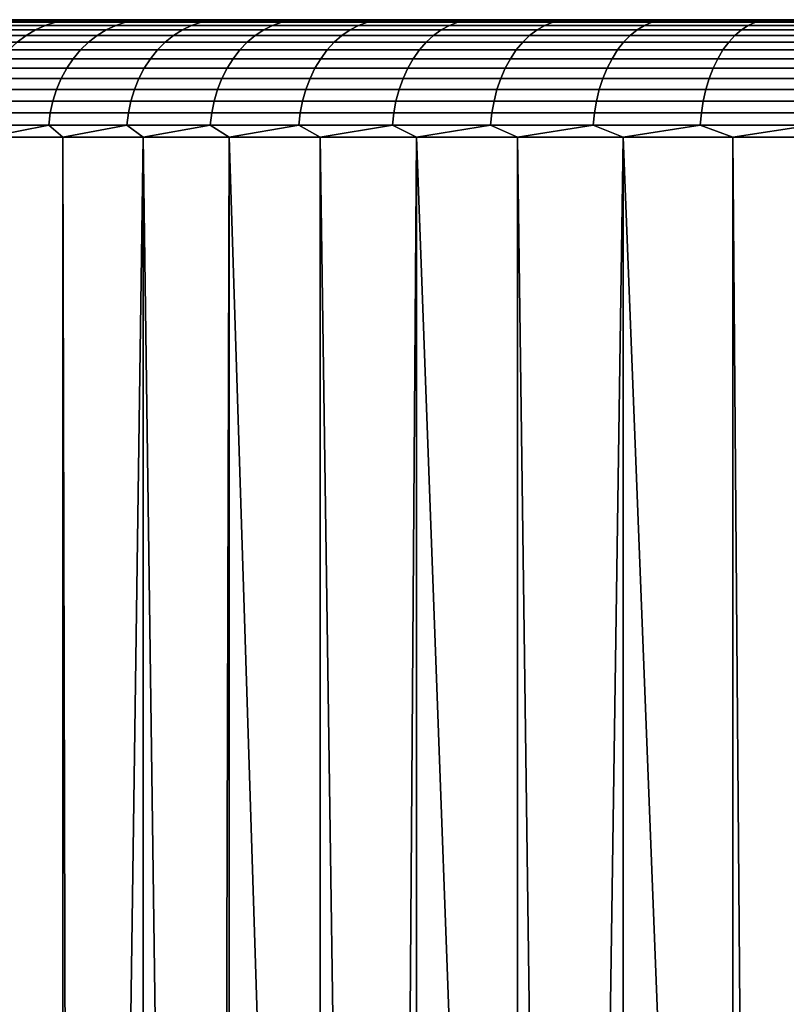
# Model space of a CAD drawing. Header units: metres. Extents: x -244 to 24, y -123 to 0.
# Tile 131 of 146: x -20 to -13, y -8 to 0. Entities that reach past the tile are written whole.
import ezdxf

# ---------------------------------------------------------------- set-up
doc = ezdxf.new("R2010")
doc.units = ezdxf.units.M
doc.layers.add('solid_10_231_103_000', color=7, linetype='CONTINUOUS')

msp = doc.modelspace()

# ---------------------------------------------------------------- linework, layer by layer
at = {"layer": 'solid_10_231_103_000'}
for points in [[(22.472092, 0, -1.120664), (-22.472095, 0, -1.120581), (-22.5, 0)], [(-22.472092, 0, 1.120664), (22.5, 0), (22.472092, 0, -1.120664), (-22.5, 0)], [(22.388384, 0, -2.23806), (-22.388397, 0, -2.237929), (-22.472095, 0, -1.120581), (22.472092, 0, -1.120664)], [(-22.472092, 0, 1.120664), (22.472095, 0, 1.120581), (22.5, 0)], [(-22.388384, 0, 2.23806), (22.388397, 0, 2.237929), (22.472095, 0, 1.120581), (-22.472092, 0, 1.120664)], [(22.248899, 0, -3.35201), (-22.248922, 0, -3.351865), (-22.388397, 0, -2.237929), (22.388384, 0, -2.23806)], [(-22.248899, 0, 3.35201), (22.248922, 0, 3.351865), (22.388397, 0, 2.237929), (-22.388384, 0, 2.23806)], [(22.054171, 0, -4.456761), (-22.054203, 0, -4.456601), (-22.248922, 0, -3.351865), (22.248899, 0, -3.35201)], [(-22.054171, 0, 4.456761), (22.054203, 0, 4.456601), (22.248922, 0, 3.351865), (-22.248899, 0, 3.35201)], [(21.804642, 0, -5.550444), (-21.804688, 0, -5.550268), (-22.054203, 0, -4.456601), (22.054171, 0, -4.456761)], [(-21.804642, 0, 5.550444), (21.804688, 0, 5.550268), (22.054203, 0, 4.456601), (-22.054171, 0, 4.456761)], [(21.500732, 0, -6.630823), (-21.500792, 0, -6.630632), (-21.804688, 0, -5.550268), (21.804642, 0, -5.550444)], [(-21.500732, 0, 6.630823), (21.500792, 0, 6.630632), (21.804688, 0, 5.550268), (-21.804642, 0, 5.550444)], [(21.14356, 0, -7.694097), (-21.143629, 0, -7.693903), (-21.500792, 0, -6.630632), (21.500732, 0, -6.630823)], [(-21.14356, 0, 7.694097), (21.143629, 0, 7.693903), (21.500792, 0, 6.630632), (-21.500732, 0, 6.630823)], [(20.733658, 0, -8.73873), (-20.733736, 0, -8.738544), (-21.143629, 0, -7.693903), (21.14356, 0, -7.694097)], [(-20.733658, 0, 8.73873), (20.733736, 0, 8.738544), (21.143629, 0, 7.693903), (-21.14356, 0, 7.694097)], [(20.272249, 0, -9.761401), (-20.272335, 0, -9.761222), (-20.733736, 0, -8.738544), (20.733658, 0, -8.73873)], [(-20.272249, 0, 9.761401), (20.272335, 0, 9.761222), (20.733736, 0, 8.738544), (-20.733658, 0, 8.73873)], [(19.760582, 0, -10.759602), (-19.760675, 0, -10.759429), (-20.272335, 0, -9.761222), (20.272249, 0, -9.761401)], [(-19.935415, -0.005478, -10.655701), (-20.272335, 0, -9.761222), (-19.760675, 0, -10.759429)], [(-19.760582, 0, 10.759602), (19.760675, 0, 10.759429), (20.272335, 0, 9.761222), (-20.272249, 0, 9.761401)], [(-19.935415, -0.005478, 10.655701), (-19.760582, 0, 10.759602), (-20.272249, 0, 9.761401)], [(-19.388552, -0.005478, -11.62105), (-19.935415, -0.005478, -10.655701), (-19.760675, 0, -10.759429)], [(-19.935415, -0.005478, 10.655701), (-19.388552, -0.005478, 11.62105), (-19.760582, 0, 10.759602)], [(19.199461, 0, -11.731596), (-19.199562, 0, -11.731429), (-19.760675, 0, -10.759429), (19.760582, 0, -10.759602)], [(-19.388552, -0.005478, -11.62105), (-19.760675, 0, -10.759429), (-19.199562, 0, -11.731429)], [(-19.199461, 0, 11.731596), (19.199562, 0, 11.731429), (19.760675, 0, 10.759429), (-19.760582, 0, 10.759602)], [(-19.388552, -0.005478, 11.62105), (-19.199461, 0, 11.731596), (-19.760582, 0, 10.759602)], [(-18.794979, -0.005478, -12.558403), (-19.388552, -0.005478, -11.62105), (-19.199562, 0, -11.731429)], [(-19.388552, -0.005478, 11.62105), (-18.794979, -0.005478, 12.558403), (-19.199461, 0, 11.731596)], [(18.590912, 0, -12.673873), (-18.591021, 0, -12.673712), (-19.199562, 0, -11.731429), (19.199461, 0, -11.731596)], [(-18.794979, -0.005478, -12.558403), (-19.199562, 0, -11.731429), (-18.591021, 0, -12.673712)], [(-18.590912, 0, 12.673873), (18.591021, 0, 12.673712), (19.199562, 0, 11.731429), (-19.199461, 0, 11.731596)], [(-18.794979, -0.005478, 12.558403), (-18.590912, 0, 12.673873), (-19.199461, 0, 11.731596)], [(-18.156128, -0.005478, -13.465502), (-18.794979, -0.005478, -12.558403), (-18.591021, 0, -12.673712)], [(-18.794979, -0.005478, 12.558403), (-18.156128, -0.005478, 13.465502), (-18.590912, 0, 12.673873)], [(17.936037, 0, -13.584866), (-17.936155, 0, -13.584708), (-18.591021, 0, -12.673712), (18.590912, 0, -12.673873)], [(-18.156128, -0.005478, -13.465502), (-18.591021, 0, -12.673712), (-17.936155, 0, -13.584708)], [(-17.936037, 0, 13.584866), (17.936155, 0, 13.584708), (18.591021, 0, 12.673712), (-18.590912, 0, 12.673873)], [(-18.156128, -0.005478, 13.465502), (-17.936037, 0, 13.584866), (-18.590912, 0, 12.673873)], [(-17.473537, -0.005478, -14.340161), (-18.156128, -0.005478, -13.465502), (-17.936155, 0, -13.584708)], [(-18.156128, -0.005478, 13.465502), (-17.473537, -0.005478, 14.340161), (-17.936037, 0, 13.584866)], [(17.236383, 0, -14.462238), (-17.236509, 0, -14.462088), (-17.936155, 0, -13.584708), (17.936037, 0, -13.584866)], [(-17.473537, -0.005478, -14.340161), (-17.936155, 0, -13.584708), (-17.236509, 0, -14.462088)], [(-17.236383, 0, 14.462238), (17.236509, 0, 14.462088), (17.936155, 0, 13.584708), (-17.936037, 0, 13.584866)], [(-17.473537, -0.005478, 14.340161), (-17.236383, 0, 14.462238), (-17.936037, 0, 13.584866)], [(-16.74885, -0.005478, -15.180273), (-17.473537, -0.005478, -14.340161), (-17.236509, 0, -14.462088)], [(-17.473537, -0.005478, 14.340161), (-16.74885, -0.005478, 15.180273), (-17.236383, 0, 14.462238)], [(17.236383, 0, -14.462238), (-16.494371, 0, -15.303106), (-17.236509, 0, -14.462088)], [(-16.74885, -0.005478, -15.180273), (-17.236509, 0, -14.462088), (-16.494371, 0, -15.303106)], [(-17.236383, 0, 14.462238), (16.494371, 0, 15.303106), (17.236509, 0, 14.462088)], [(-17.236383, 0, 14.462238), (-16.494238, 0, 15.30325), (16.494371, 0, 15.303106)], [(-16.74885, -0.005478, 15.180273), (-16.494238, 0, 15.30325), (-17.236383, 0, 14.462238)], [(-15.983815, -0.005478, -15.983815), (-16.74885, -0.005478, -15.180273), (-16.494371, 0, -15.303106)], [(-16.74885, -0.005478, 15.180273), (-15.983815, -0.005478, 15.983815), (-16.494238, 0, 15.30325)], [(16.494238, 0, -15.30325), (-15.710802, 0, -16.106539), (-16.494371, 0, -15.303106)], [(-15.983815, -0.005478, -15.983815), (-16.494371, 0, -15.303106), (-15.710802, 0, -16.106539)], [(17.236383, 0, -14.462238), (16.494238, 0, -15.30325), (-16.494371, 0, -15.303106)], [(-16.494238, 0, 15.30325), (15.710802, 0, 16.106539), (16.494371, 0, 15.303106)], [(-16.494238, 0, 15.30325), (-15.710662, 0, 16.106676), (15.710802, 0, 16.106539)], [(-15.983815, -0.005478, 15.983815), (-15.710662, 0, 16.106676), (-16.494238, 0, 15.30325)], [(-15.180273, -0.005478, -16.74885), (-15.983815, -0.005478, -15.983815), (-15.710802, 0, -16.106539)], [(-15.983815, -0.005478, 15.983815), (-15.180273, -0.005478, 16.74885), (-15.710662, 0, 16.106676)], [(15.710662, 0, -16.106676), (-14.88844, 0, -16.869598), (-15.710802, 0, -16.106539)], [(-15.180273, -0.005478, -16.74885), (-15.710802, 0, -16.106539), (-14.88844, 0, -16.869598)], [(16.494238, 0, -15.30325), (15.710662, 0, -16.106676), (-15.710802, 0, -16.106539)], [(-15.710662, 0, 16.106676), (14.88844, 0, 16.869598), (15.710802, 0, 16.106539)], [(-15.710662, 0, 16.106676), (-14.888293, 0, 16.869728), (14.88844, 0, 16.869598)], [(-15.180273, -0.005478, 16.74885), (-14.888293, 0, 16.869728), (-15.710662, 0, 16.106676)], [(-14.340161, -0.005478, -17.473537), (-15.180273, -0.005478, -16.74885), (-14.88844, 0, -16.869598)], [(-15.180273, -0.005478, 16.74885), (-14.340161, -0.005478, 17.473537), (-14.888293, 0, 16.869728)], [(14.888293, 0, -16.869728), (-14.029154, 0, -17.590696), (-14.88844, 0, -16.869598)], [(-14.340161, -0.005478, -17.473537), (-14.88844, 0, -16.869598), (-14.029154, 0, -17.590696)], [(15.710662, 0, -16.106676), (14.888293, 0, -16.869728), (-14.88844, 0, -16.869598)], [(-14.888293, 0, 16.869728), (14.029154, 0, 17.590696), (14.88844, 0, 16.869598)], [(-14.888293, 0, 16.869728), (-14.029001, 0, 17.590818), (14.029154, 0, 17.590696)], [(-14.340161, -0.005478, 17.473537), (-14.029001, 0, 17.590818), (-14.888293, 0, 16.869728)], [(-13.465502, -0.005478, -18.156128), (-14.340161, -0.005478, -17.473537), (-14.029154, 0, -17.590696)], [(-14.340161, -0.005478, 17.473537), (-13.465502, -0.005478, 18.156128), (-14.029001, 0, 17.590818)], [(14.029001, 0, -17.590818), (-13.134534, 0, -18.268373), (-14.029154, 0, -17.590696)], [(-13.465502, -0.005478, -18.156128), (-14.029154, 0, -17.590696), (-13.134534, 0, -18.268373)], [(14.888293, 0, -16.869728), (14.029001, 0, -17.590818), (-14.029154, 0, -17.590696)], [(-14.029001, 0, 17.590818), (13.134534, 0, 18.268373), (14.029154, 0, 17.590696)], [(-14.029001, 0, 17.590818), (-13.134375, 0, 18.268488), (13.134534, 0, 18.268373)], [(-13.465502, -0.005478, 18.156128), (-13.134375, 0, 18.268488), (-14.029001, 0, 17.590818)], [(-12.558403, -0.005478, -18.794979), (-13.465502, -0.005478, -18.156128), (-13.134534, 0, -18.268373)], [(-13.465502, -0.005478, 18.156128), (-12.558403, -0.005478, 18.794979), (-13.134375, 0, 18.268488)], [(-19.64801, -0.086582, -11.776564), (-20.20219, -0.086582, -10.798296), (-20.115932, -0.049008, -10.75219), (-19.564117, -0.049008, -11.72628)], [(-20.20219, -0.086582, 10.798296), (-19.64801, -0.086582, 11.776564), (-19.564117, -0.049008, 11.72628), (-20.115932, -0.049008, 10.75219)], [(-19.564117, -0.049008, -11.72628), (-20.115932, -0.049008, -10.75219), (-20.02668, -0.021874, -10.704484), (-19.477314, -0.021874, -11.674253)], [(-20.115932, -0.049008, 10.75219), (-19.564117, -0.049008, 11.72628), (-19.477314, -0.021874, 11.674253), (-20.02668, -0.021874, 10.704484)], [(-19.477314, -0.021874, -11.674253), (-20.02668, -0.021874, -10.704484), (-19.935415, -0.005478, -10.655701), (-19.388552, -0.005478, -11.62105)], [(-20.02668, -0.021874, 10.704484), (-19.477314, -0.021874, 11.674253), (-19.388552, -0.005478, 11.62105), (-19.935415, -0.005478, 10.655701)], [(-19.046494, -0.086582, -12.72646), (-19.64801, -0.086582, -11.776564), (-19.564117, -0.049008, -11.72628), (-18.96517, -0.049008, -12.672122)], [(-19.64801, -0.086582, 11.776564), (-19.046494, -0.086582, 12.72646), (-18.96517, -0.049008, 12.672122), (-19.564117, -0.049008, 11.72628)], [(-18.96517, -0.049008, -12.672122), (-19.564117, -0.049008, -11.72628), (-19.477314, -0.021874, -11.674253), (-18.881023, -0.021874, -12.615896)], [(-19.564117, -0.049008, 11.72628), (-18.96517, -0.049008, 12.672122), (-18.881023, -0.021874, 12.615896), (-19.477314, -0.021874, 11.674253)], [(-18.881023, -0.021874, -12.615896), (-19.477314, -0.021874, -11.674253), (-19.388552, -0.005478, -11.62105), (-18.794979, -0.005478, -12.558403)], [(-19.477314, -0.021874, 11.674253), (-18.881023, -0.021874, 12.615896), (-18.794979, -0.005478, 12.558403), (-19.388552, -0.005478, 11.62105)], [(-18.399094, -0.086582, -13.645698), (-19.046494, -0.086582, -12.72646), (-18.96517, -0.049008, -12.672122), (-18.320534, -0.049008, -13.587434)], [(-19.046494, -0.086582, 12.72646), (-18.399094, -0.086582, 13.645698), (-18.320534, -0.049008, 13.587434), (-18.96517, -0.049008, 12.672122)], [(-18.320534, -0.049008, -13.587434), (-18.96517, -0.049008, -12.672122), (-18.881023, -0.021874, -12.615896), (-18.239248, -0.021874, -13.527148)], [(-18.96517, -0.049008, 12.672122), (-18.320534, -0.049008, 13.587434), (-18.239248, -0.021874, 13.527148), (-18.881023, -0.021874, 12.615896)], [(-18.239248, -0.021874, -13.527148), (-18.881023, -0.021874, -12.615896), (-18.794979, -0.005478, -12.558403), (-18.156128, -0.005478, -13.465502)], [(-18.881023, -0.021874, 12.615896), (-18.239248, -0.021874, 13.527148), (-18.156128, -0.005478, 13.465502), (-18.794979, -0.005478, 12.558403)], [(-17.707369, -0.086582, -14.532062), (-18.399094, -0.086582, -13.645698), (-18.320534, -0.049008, -13.587434), (-17.631763, -0.049008, -14.470014)], [(-18.399094, -0.086582, 13.645698), (-17.707369, -0.086582, 14.532062), (-17.631763, -0.049008, 14.470014), (-18.320534, -0.049008, 13.587434)], [(-17.631763, -0.049008, -14.470014), (-18.320534, -0.049008, -13.587434), (-18.239248, -0.021874, -13.527148), (-17.553532, -0.021874, -14.405811)], [(-18.320534, -0.049008, 13.587434), (-17.631763, -0.049008, 14.470014), (-17.553532, -0.021874, 14.405811), (-18.239248, -0.021874, 13.527148)], [(-17.553532, -0.021874, -14.405811), (-18.239248, -0.021874, -13.527148), (-18.156128, -0.005478, -13.465502), (-17.473537, -0.005478, -14.340161)], [(-18.239248, -0.021874, 13.527148), (-17.553532, -0.021874, 14.405811), (-17.473537, -0.005478, 14.340161), (-18.156128, -0.005478, 13.465502)], [(-16.972984, -0.086582, -15.383417), (-17.707369, -0.086582, -14.532062), (-17.631763, -0.049008, -14.470014), (-16.900515, -0.049008, -15.317734)], [(-17.707369, -0.086582, 14.532062), (-16.972984, -0.086582, 15.383417), (-16.900515, -0.049008, 15.317734), (-17.631763, -0.049008, 14.470014)], [(-16.900515, -0.049008, -15.317734), (-17.631763, -0.049008, -14.470014), (-17.553532, -0.021874, -14.405811), (-16.825529, -0.021874, -15.24977)], [(-17.631763, -0.049008, 14.470014), (-16.900515, -0.049008, 15.317734), (-16.825529, -0.021874, 15.24977), (-17.553532, -0.021874, 14.405811)], [(-16.825529, -0.021874, -15.24977), (-17.553532, -0.021874, -14.405811), (-17.473537, -0.005478, -14.340161), (-16.74885, -0.005478, -15.180273)], [(-17.553532, -0.021874, 14.405811), (-16.825529, -0.021874, 15.24977), (-16.74885, -0.005478, 15.180273), (-17.473537, -0.005478, 14.340161)], [(-16.197712, -0.086582, -16.197712), (-16.972984, -0.086582, -15.383417), (-16.900515, -0.049008, -15.317734), (-16.128551, -0.049008, -16.128551)], [(-16.972984, -0.086582, 15.383417), (-16.197712, -0.086582, 16.197712), (-16.128551, -0.049008, 16.128551), (-16.900515, -0.049008, 15.317734)], [(-16.128551, -0.049008, -16.128551), (-16.900515, -0.049008, -15.317734), (-16.825529, -0.021874, -15.24977), (-16.056992, -0.021874, -16.056992)], [(-16.900515, -0.049008, 15.317734), (-16.128551, -0.049008, 16.128551), (-16.056992, -0.021874, 16.056992), (-16.825529, -0.021874, 15.24977)], [(-16.056992, -0.021874, -16.056992), (-16.825529, -0.021874, -15.24977), (-16.74885, -0.005478, -15.180273), (-15.983815, -0.005478, -15.983815)], [(-16.825529, -0.021874, 15.24977), (-16.056992, -0.021874, 16.056992), (-15.983815, -0.005478, 15.983815), (-16.74885, -0.005478, 15.180273)], [(-15.383417, -0.086582, -16.972984), (-16.197712, -0.086582, -16.197712), (-16.128551, -0.049008, -16.128551), (-15.317734, -0.049008, -16.900515)], [(-16.197712, -0.086582, 16.197712), (-15.383417, -0.086582, 16.972984), (-15.317734, -0.049008, 16.900515), (-16.128551, -0.049008, 16.128551)], [(-15.317734, -0.049008, -16.900515), (-16.128551, -0.049008, -16.128551), (-16.056992, -0.021874, -16.056992), (-15.24977, -0.021874, -16.825529)], [(-16.128551, -0.049008, 16.128551), (-15.317734, -0.049008, 16.900515), (-15.24977, -0.021874, 16.825529), (-16.056992, -0.021874, 16.056992)], [(-15.24977, -0.021874, -16.825529), (-16.056992, -0.021874, -16.056992), (-15.983815, -0.005478, -15.983815), (-15.180273, -0.005478, -16.74885)], [(-16.056992, -0.021874, 16.056992), (-15.24977, -0.021874, 16.825529), (-15.180273, -0.005478, 16.74885), (-15.983815, -0.005478, 15.983815)], [(-14.532062, -0.086582, -17.707369), (-15.383417, -0.086582, -16.972984), (-15.317734, -0.049008, -16.900515), (-14.470014, -0.049008, -17.631763)], [(-15.383417, -0.086582, 16.972984), (-14.532062, -0.086582, 17.707369), (-14.470014, -0.049008, 17.631763), (-15.317734, -0.049008, 16.900515)], [(-14.470014, -0.049008, -17.631763), (-15.317734, -0.049008, -16.900515), (-15.24977, -0.021874, -16.825529), (-14.405811, -0.021874, -17.553532)], [(-15.317734, -0.049008, 16.900515), (-14.470014, -0.049008, 17.631763), (-14.405811, -0.021874, 17.553532), (-15.24977, -0.021874, 16.825529)], [(-14.405811, -0.021874, -17.553532), (-15.24977, -0.021874, -16.825529), (-15.180273, -0.005478, -16.74885), (-14.340161, -0.005478, -17.473537)], [(-15.24977, -0.021874, 16.825529), (-14.405811, -0.021874, 17.553532), (-14.340161, -0.005478, 17.473537), (-15.180273, -0.005478, 16.74885)], [(-13.645698, -0.086582, -18.399094), (-14.532062, -0.086582, -17.707369), (-14.470014, -0.049008, -17.631763), (-13.587434, -0.049008, -18.320534)], [(-14.532062, -0.086582, 17.707369), (-13.645698, -0.086582, 18.399094), (-13.587434, -0.049008, 18.320534), (-14.470014, -0.049008, 17.631763)], [(-13.587434, -0.049008, -18.320534), (-14.470014, -0.049008, -17.631763), (-14.405811, -0.021874, -17.553532), (-13.527148, -0.021874, -18.239248)], [(-14.470014, -0.049008, 17.631763), (-13.587434, -0.049008, 18.320534), (-13.527148, -0.021874, 18.239248), (-14.405811, -0.021874, 17.553532)], [(-13.527148, -0.021874, -18.239248), (-14.405811, -0.021874, -17.553532), (-14.340161, -0.005478, -17.473537), (-13.465502, -0.005478, -18.156128)], [(-14.405811, -0.021874, 17.553532), (-13.527148, -0.021874, 18.239248), (-13.465502, -0.005478, 18.156128), (-14.340161, -0.005478, 17.473537)], [(-12.72646, -0.086582, -19.046494), (-13.645698, -0.086582, -18.399094), (-13.587434, -0.049008, -18.320534), (-12.672122, -0.049008, -18.96517)], [(-13.645698, -0.086582, 18.399094), (-12.72646, -0.086582, 19.046494), (-12.672122, -0.049008, 18.96517), (-13.587434, -0.049008, 18.320534)], [(-12.672122, -0.049008, -18.96517), (-13.587434, -0.049008, -18.320534), (-13.527148, -0.021874, -18.239248), (-12.615896, -0.021874, -18.881023)], [(-13.587434, -0.049008, 18.320534), (-12.672122, -0.049008, 18.96517), (-12.615896, -0.021874, 18.881023), (-13.527148, -0.021874, 18.239248)], [(-12.615896, -0.021874, -18.881023), (-13.527148, -0.021874, -18.239248), (-13.465502, -0.005478, -18.156128), (-12.558403, -0.005478, -18.794979)], [(-13.527148, -0.021874, 18.239248), (-12.615896, -0.021874, 18.881023), (-12.558403, -0.005478, 18.794979), (-13.465502, -0.005478, 18.156128)], [(-19.803417, -0.191291, -11.869712), (-20.361982, -0.191291, -10.883706), (-20.28451, -0.134184, -10.842296), (-19.728069, -0.134184, -11.82455)], [(-20.361982, -0.191291, 10.883706), (-19.803417, -0.191291, 11.869712), (-19.728069, -0.134184, 11.82455), (-20.28451, -0.134184, 10.842296)], [(-19.728069, -0.134184, -11.82455), (-20.28451, -0.134184, -10.842296), (-20.20219, -0.086582, -10.798296), (-19.64801, -0.086582, -11.776564)], [(-20.28451, -0.134184, 10.842296), (-19.728069, -0.134184, 11.82455), (-19.64801, -0.086582, 11.776564), (-20.20219, -0.086582, 10.798296)], [(-19.197144, -0.191291, -12.827122), (-19.803417, -0.191291, -11.869712), (-19.728069, -0.134184, -11.82455), (-19.124104, -0.134184, -12.778316)], [(-19.803417, -0.191291, 11.869712), (-19.197144, -0.191291, 12.827122), (-19.124104, -0.134184, 12.778316), (-19.728069, -0.134184, 11.82455)], [(-19.124104, -0.134184, -12.778316), (-19.728069, -0.134184, -11.82455), (-19.64801, -0.086582, -11.776564), (-19.046494, -0.086582, -12.72646)], [(-19.728069, -0.134184, 11.82455), (-19.124104, -0.134184, 12.778316), (-19.046494, -0.086582, 12.72646), (-19.64801, -0.086582, 11.776564)], [(-18.544622, -0.191291, -13.75363), (-19.197144, -0.191291, -12.827122), (-19.124104, -0.134184, -12.778316), (-18.474064, -0.134184, -13.7013)], [(-19.197144, -0.191291, 12.827122), (-18.544622, -0.191291, 13.75363), (-18.474064, -0.134184, 13.7013), (-19.124104, -0.134184, 12.778316)], [(-18.474064, -0.134184, -13.7013), (-19.124104, -0.134184, -12.778316), (-19.046494, -0.086582, -12.72646), (-18.399094, -0.086582, -13.645698)], [(-19.124104, -0.134184, 12.778316), (-18.474064, -0.134184, 13.7013), (-18.399094, -0.086582, 13.645698), (-19.046494, -0.086582, 12.72646)], [(-17.847427, -0.191291, -14.647004), (-18.544622, -0.191291, -13.75363), (-18.474064, -0.134184, -13.7013), (-17.77952, -0.134184, -14.591275)], [(-18.544622, -0.191291, 13.75363), (-17.847427, -0.191291, 14.647004), (-17.77952, -0.134184, 14.591275), (-18.474064, -0.134184, 13.7013)], [(-17.77952, -0.134184, -14.591275), (-18.474064, -0.134184, -13.7013), (-18.399094, -0.086582, -13.645698), (-17.707369, -0.086582, -14.532062)], [(-18.474064, -0.134184, 13.7013), (-17.77952, -0.134184, 14.591275), (-17.707369, -0.086582, 14.532062), (-18.399094, -0.086582, 13.645698)], [(-17.107235, -0.191291, -15.505094), (-17.847427, -0.191291, -14.647004), (-17.77952, -0.134184, -14.591275), (-17.042145, -0.134184, -15.446099)], [(-17.847427, -0.191291, 14.647004), (-17.107235, -0.191291, 15.505094), (-17.042145, -0.134184, 15.446099), (-17.77952, -0.134184, 14.591275)], [(-17.042145, -0.134184, -15.446099), (-17.77952, -0.134184, -14.591275), (-17.707369, -0.086582, -14.532062), (-16.972984, -0.086582, -15.383417)], [(-17.77952, -0.134184, 14.591275), (-17.042145, -0.134184, 15.446099), (-16.972984, -0.086582, 15.383417), (-17.707369, -0.086582, 14.532062)], [(-16.325829, -0.191291, -16.325829), (-17.107235, -0.191291, -15.505094), (-17.042145, -0.134184, -15.446099), (-16.263712, -0.134184, -16.263712)], [(-17.107235, -0.191291, 15.505094), (-16.325829, -0.191291, 16.325829), (-16.263712, -0.134184, 16.263712), (-17.042145, -0.134184, 15.446099)], [(-16.263712, -0.134184, -16.263712), (-17.042145, -0.134184, -15.446099), (-16.972984, -0.086582, -15.383417), (-16.197712, -0.086582, -16.197712)], [(-17.042145, -0.134184, 15.446099), (-16.263712, -0.134184, 16.263712), (-16.197712, -0.086582, 16.197712), (-16.972984, -0.086582, 15.383417)], [(-15.505094, -0.191291, -17.107235), (-16.325829, -0.191291, -16.325829), (-16.263712, -0.134184, -16.263712), (-15.446099, -0.134184, -17.042145)], [(-16.325829, -0.191291, 16.325829), (-15.505094, -0.191291, 17.107235), (-15.446099, -0.134184, 17.042145), (-16.263712, -0.134184, 16.263712)], [(-15.446099, -0.134184, -17.042145), (-16.263712, -0.134184, -16.263712), (-16.197712, -0.086582, -16.197712), (-15.383417, -0.086582, -16.972984)], [(-16.263712, -0.134184, 16.263712), (-15.446099, -0.134184, 17.042145), (-15.383417, -0.086582, 16.972984), (-16.197712, -0.086582, 16.197712)], [(-14.647004, -0.191291, -17.847427), (-15.505094, -0.191291, -17.107235), (-15.446099, -0.134184, -17.042145), (-14.591275, -0.134184, -17.77952)], [(-15.505094, -0.191291, 17.107235), (-14.647004, -0.191291, 17.847427), (-14.591275, -0.134184, 17.77952), (-15.446099, -0.134184, 17.042145)], [(-14.591275, -0.134184, -17.77952), (-15.446099, -0.134184, -17.042145), (-15.383417, -0.086582, -16.972984), (-14.532062, -0.086582, -17.707369)], [(-15.446099, -0.134184, 17.042145), (-14.591275, -0.134184, 17.77952), (-14.532062, -0.086582, 17.707369), (-15.383417, -0.086582, 16.972984)], [(-13.75363, -0.191291, -18.544622), (-14.647004, -0.191291, -17.847427), (-14.591275, -0.134184, -17.77952), (-13.7013, -0.134184, -18.474064)], [(-14.647004, -0.191291, 17.847427), (-13.75363, -0.191291, 18.544622), (-13.7013, -0.134184, 18.474064), (-14.591275, -0.134184, 17.77952)], [(-13.7013, -0.134184, -18.474064), (-14.591275, -0.134184, -17.77952), (-14.532062, -0.086582, -17.707369), (-13.645698, -0.086582, -18.399094)], [(-14.591275, -0.134184, 17.77952), (-13.7013, -0.134184, 18.474064), (-13.645698, -0.086582, 18.399094), (-14.532062, -0.086582, 17.707369)], [(-12.827122, -0.191291, -19.197144), (-13.75363, -0.191291, -18.544622), (-13.7013, -0.134184, -18.474064), (-12.778316, -0.134184, -19.124104)], [(-13.75363, -0.191291, 18.544622), (-12.827122, -0.191291, 19.197144), (-12.778316, -0.134184, 19.124104), (-13.7013, -0.134184, 18.474064)], [(-12.778316, -0.134184, -19.124104), (-13.7013, -0.134184, -18.474064), (-13.645698, -0.086582, -18.399094), (-12.72646, -0.086582, -19.046494)], [(-13.7013, -0.134184, 18.474064), (-12.778316, -0.134184, 19.124104), (-12.72646, -0.086582, 19.046494), (-13.645698, -0.086582, 18.399094)], [(-19.264816, -0.257276, -12.872338), (-19.873226, -0.257276, -11.911553), (-19.803417, -0.191291, -11.869712), (-19.197144, -0.191291, -12.827122)], [(-19.873226, -0.257276, 11.911553), (-19.264816, -0.257276, 12.872338), (-19.197144, -0.191291, 12.827122), (-19.803417, -0.191291, 11.869712)], [(-18.609995, -0.257276, -13.802114), (-19.264816, -0.257276, -12.872338), (-19.197144, -0.191291, -12.827122), (-18.544622, -0.191291, -13.75363)], [(-19.264816, -0.257276, 12.872338), (-18.609995, -0.257276, 13.802114), (-18.544622, -0.191291, 13.75363), (-19.197144, -0.191291, 12.827122)], [(-17.910341, -0.257276, -14.698637), (-18.609995, -0.257276, -13.802114), (-18.544622, -0.191291, -13.75363), (-17.847427, -0.191291, -14.647004)], [(-18.609995, -0.257276, 13.802114), (-17.910341, -0.257276, 14.698637), (-17.847427, -0.191291, 14.647004), (-18.544622, -0.191291, 13.75363)], [(-17.16754, -0.257276, -15.559751), (-17.910341, -0.257276, -14.698637), (-17.847427, -0.191291, -14.647004), (-17.107235, -0.191291, -15.505094)], [(-17.910341, -0.257276, 14.698637), (-17.16754, -0.257276, 15.559751), (-17.107235, -0.191291, 15.505094), (-17.847427, -0.191291, 14.647004)], [(-16.383379, -0.257276, -16.383379), (-17.16754, -0.257276, -15.559751), (-17.107235, -0.191291, -15.505094), (-16.325829, -0.191291, -16.325829)], [(-17.16754, -0.257276, 15.559751), (-16.383379, -0.257276, 16.383379), (-16.325829, -0.191291, 16.325829), (-17.107235, -0.191291, 15.505094)], [(-15.559751, -0.257276, -17.16754), (-16.383379, -0.257276, -16.383379), (-16.325829, -0.191291, -16.325829), (-15.505094, -0.191291, -17.107235)], [(-16.383379, -0.257276, 16.383379), (-15.559751, -0.257276, 17.16754), (-15.505094, -0.191291, 17.107235), (-16.325829, -0.191291, 16.325829)], [(-14.698637, -0.257276, -17.910341), (-15.559751, -0.257276, -17.16754), (-15.505094, -0.191291, -17.107235), (-14.647004, -0.191291, -17.847427)], [(-15.559751, -0.257276, 17.16754), (-14.698637, -0.257276, 17.910341), (-14.647004, -0.191291, 17.847427), (-15.505094, -0.191291, 17.107235)], [(-13.802114, -0.257276, -18.609995), (-14.698637, -0.257276, -17.910341), (-14.647004, -0.191291, -17.847427), (-13.75363, -0.191291, -18.544622)], [(-14.698637, -0.257276, 17.910341), (-13.802114, -0.257276, 18.609995), (-13.75363, -0.191291, 18.544622), (-14.647004, -0.191291, 17.847427)], [(-12.872338, -0.257276, -19.264816), (-13.802114, -0.257276, -18.609995), (-13.75363, -0.191291, -18.544622), (-12.827122, -0.191291, -19.197144)], [(-13.802114, -0.257276, 18.609995), (-12.872338, -0.257276, 19.264816), (-12.827122, -0.191291, 19.197144), (-13.75363, -0.191291, 18.544622)], [(-19.381149, -0.412893, -12.950069), (-19.993233, -0.412893, -11.983482), (-19.936731, -0.331414, -11.949616), (-19.326376, -0.331414, -12.913472)], [(-19.993233, -0.412893, 11.983482), (-19.381149, -0.412893, 12.950069), (-19.326376, -0.331414, 12.913472), (-19.936731, -0.331414, 11.949616)], [(-19.326376, -0.331414, -12.913472), (-19.936731, -0.331414, -11.949616), (-19.873226, -0.257276, -11.911553), (-19.264816, -0.257276, -12.872338)], [(-19.936731, -0.331414, 11.949616), (-19.326376, -0.331414, 12.913472), (-19.264816, -0.257276, 12.872338), (-19.873226, -0.257276, 11.911553)], [(-18.722374, -0.412893, -13.885458), (-19.381149, -0.412893, -12.950069), (-19.326376, -0.331414, -12.913472), (-18.669462, -0.331414, -13.846217)], [(-19.381149, -0.412893, 12.950069), (-18.722374, -0.412893, 13.885458), (-18.669462, -0.331414, 13.846217), (-19.326376, -0.331414, 12.913472)], [(-18.669462, -0.331414, -13.846217), (-19.326376, -0.331414, -12.913472), (-19.264816, -0.257276, -12.872338), (-18.609995, -0.257276, -13.802114)], [(-19.326376, -0.331414, 12.913472), (-18.669462, -0.331414, 13.846217), (-18.609995, -0.257276, 13.802114), (-19.264816, -0.257276, 12.872338)], [(-18.018494, -0.412893, -14.787396), (-18.722374, -0.412893, -13.885458), (-18.669462, -0.331414, -13.846217), (-17.967573, -0.331414, -14.745606)], [(-18.722374, -0.412893, 13.885458), (-18.018494, -0.412893, 14.787396), (-17.967573, -0.331414, 14.745606), (-18.669462, -0.331414, 13.846217)], [(-17.967573, -0.331414, -14.745606), (-18.669462, -0.331414, -13.846217), (-18.609995, -0.257276, -13.802114), (-17.910341, -0.257276, -14.698637)], [(-18.669462, -0.331414, 13.846217), (-17.967573, -0.331414, 14.745606), (-17.910341, -0.257276, 14.698637), (-18.609995, -0.257276, 13.802114)], [(-17.271208, -0.412893, -15.653709), (-18.018494, -0.412893, -14.787396), (-17.967573, -0.331414, -14.745606), (-17.222397, -0.331414, -15.609471)], [(-18.018494, -0.412893, 14.787396), (-17.271208, -0.412893, 15.653709), (-17.222397, -0.331414, 15.609471), (-17.967573, -0.331414, 14.745606)], [(-17.222397, -0.331414, -15.609471), (-17.967573, -0.331414, -14.745606), (-17.910341, -0.257276, -14.698637), (-17.16754, -0.257276, -15.559751)], [(-17.967573, -0.331414, 14.745606), (-17.222397, -0.331414, 15.609471), (-17.16754, -0.257276, 15.559751), (-17.910341, -0.257276, 14.698637)], [(-16.482311, -0.412893, -16.482311), (-17.271208, -0.412893, -15.653709), (-17.222397, -0.331414, -15.609471), (-16.435732, -0.331414, -16.435732)], [(-17.271208, -0.412893, 15.653709), (-16.482311, -0.412893, 16.482311), (-16.435732, -0.331414, 16.435732), (-17.222397, -0.331414, 15.609471)], [(-16.435732, -0.331414, -16.435732), (-17.222397, -0.331414, -15.609471), (-17.16754, -0.257276, -15.559751), (-16.383379, -0.257276, -16.383379)], [(-17.222397, -0.331414, 15.609471), (-16.435732, -0.331414, 16.435732), (-16.383379, -0.257276, 16.383379), (-17.16754, -0.257276, 15.559751)], [(-15.653709, -0.412893, -17.271208), (-16.482311, -0.412893, -16.482311), (-16.435732, -0.331414, -16.435732), (-15.609471, -0.331414, -17.222397)], [(-16.482311, -0.412893, 16.482311), (-15.653709, -0.412893, 17.271208), (-15.609471, -0.331414, 17.222397), (-16.435732, -0.331414, 16.435732)], [(-15.609471, -0.331414, -17.222397), (-16.435732, -0.331414, -16.435732), (-16.383379, -0.257276, -16.383379), (-15.559751, -0.257276, -17.16754)], [(-16.435732, -0.331414, 16.435732), (-15.609471, -0.331414, 17.222397), (-15.559751, -0.257276, 17.16754), (-16.383379, -0.257276, 16.383379)], [(-14.787396, -0.412893, -18.018494), (-15.653709, -0.412893, -17.271208), (-15.609471, -0.331414, -17.222397), (-14.745606, -0.331414, -17.967573)], [(-15.653709, -0.412893, 17.271208), (-14.787396, -0.412893, 18.018494), (-14.745606, -0.331414, 17.967573), (-15.609471, -0.331414, 17.222397)], [(-14.745606, -0.331414, -17.967573), (-15.609471, -0.331414, -17.222397), (-15.559751, -0.257276, -17.16754), (-14.698637, -0.257276, -17.910341)], [(-15.609471, -0.331414, 17.222397), (-14.745606, -0.331414, 17.967573), (-14.698637, -0.257276, 17.910341), (-15.559751, -0.257276, 17.16754)], [(-13.885458, -0.412893, -18.722374), (-14.787396, -0.412893, -18.018494), (-14.745606, -0.331414, -17.967573), (-13.846217, -0.331414, -18.669462)], [(-14.787396, -0.412893, 18.018494), (-13.885458, -0.412893, 18.722374), (-13.846217, -0.331414, 18.669462), (-14.745606, -0.331414, 17.967573)], [(-13.846217, -0.331414, -18.669462), (-14.745606, -0.331414, -17.967573), (-14.698637, -0.257276, -17.910341), (-13.802114, -0.257276, -18.609995)], [(-14.745606, -0.331414, 17.967573), (-13.846217, -0.331414, 18.669462), (-13.802114, -0.257276, 18.609995), (-14.698637, -0.257276, 17.910341)], [(-12.950069, -0.412893, -19.381149), (-13.885458, -0.412893, -18.722374), (-13.846217, -0.331414, -18.669462), (-12.913472, -0.331414, -19.326376)], [(-13.885458, -0.412893, 18.722374), (-12.950069, -0.412893, 19.381149), (-12.913472, -0.331414, 19.326376), (-13.846217, -0.331414, 18.669462)], [(-12.913472, -0.331414, -19.326376), (-13.846217, -0.331414, -18.669462), (-13.802114, -0.257276, -18.609995), (-12.872338, -0.257276, -19.264816)], [(-13.846217, -0.331414, 18.669462), (-12.913472, -0.331414, 19.326376), (-12.872338, -0.257276, 19.264816), (-13.802114, -0.257276, 18.609995)], [(-19.428532, -0.500816, -12.98173), (-20.042112, -0.500816, -12.01278), (-19.993233, -0.412893, -11.983482), (-19.381149, -0.412893, -12.950069)], [(-20.042112, -0.500816, 12.01278), (-19.428532, -0.500816, 12.98173), (-19.381149, -0.412893, 12.950069), (-19.993233, -0.412893, 11.983482)], [(-18.768147, -0.500816, -13.919406), (-19.428532, -0.500816, -12.98173), (-19.381149, -0.412893, -12.950069), (-18.722374, -0.412893, -13.885458)], [(-19.428532, -0.500816, 12.98173), (-18.768147, -0.500816, 13.919406), (-18.722374, -0.412893, 13.885458), (-19.381149, -0.412893, 12.950069)], [(-18.062546, -0.500816, -14.823548), (-18.768147, -0.500816, -13.919406), (-18.722374, -0.412893, -13.885458), (-18.018494, -0.412893, -14.787396)], [(-18.768147, -0.500816, 13.919406), (-18.062546, -0.500816, 14.823548), (-18.018494, -0.412893, 14.787396), (-18.722374, -0.412893, 13.885458)], [(-17.313431, -0.500816, -15.691979), (-18.062546, -0.500816, -14.823548), (-18.018494, -0.412893, -14.787396), (-17.271208, -0.412893, -15.653709)], [(-18.062546, -0.500816, 14.823548), (-17.313431, -0.500816, 15.691979), (-17.271208, -0.412893, 15.653709), (-18.018494, -0.412893, 14.787396)], [(-16.522608, -0.500816, -16.522608), (-17.313431, -0.500816, -15.691979), (-17.271208, -0.412893, -15.653709), (-16.482311, -0.412893, -16.482311)], [(-17.313431, -0.500816, 15.691979), (-16.522608, -0.500816, 16.522608), (-16.482311, -0.412893, 16.482311), (-17.271208, -0.412893, 15.653709)], [(-15.691979, -0.500816, -17.313431), (-16.522608, -0.500816, -16.522608), (-16.482311, -0.412893, -16.482311), (-15.653709, -0.412893, -17.271208)], [(-16.522608, -0.500816, 16.522608), (-15.691979, -0.500816, 17.313431), (-15.653709, -0.412893, 17.271208), (-16.482311, -0.412893, 16.482311)], [(-14.823548, -0.500816, -18.062546), (-15.691979, -0.500816, -17.313431), (-15.653709, -0.412893, -17.271208), (-14.787396, -0.412893, -18.018494)], [(-15.691979, -0.500816, 17.313431), (-14.823548, -0.500816, 18.062546), (-14.787396, -0.412893, 18.018494), (-15.653709, -0.412893, 17.271208)], [(-13.919406, -0.500816, -18.768147), (-14.823548, -0.500816, -18.062546), (-14.787396, -0.412893, -18.018494), (-13.885458, -0.412893, -18.722374)], [(-14.823548, -0.500816, 18.062546), (-13.919406, -0.500816, 18.768147), (-13.885458, -0.412893, 18.722374), (-14.787396, -0.412893, 18.018494)], [(-12.98173, -0.500816, -19.428532), (-13.919406, -0.500816, -18.768147), (-13.885458, -0.412893, -18.722374), (-12.950069, -0.412893, -19.381149)], [(-13.919406, -0.500816, 18.768147), (-12.98173, -0.500816, 19.428532), (-12.950069, -0.412893, 19.381149), (-13.885458, -0.412893, 18.722374)], [(-19.468006, -0.59422, -13.008105), (-20.082832, -0.59422, -12.037187), (-20.042112, -0.500816, -12.01278), (-19.428532, -0.500816, -12.98173)], [(-20.082832, -0.59422, 12.037187), (-19.468006, -0.59422, 13.008105), (-19.428532, -0.500816, 12.98173), (-20.042112, -0.500816, 12.01278)], [(-18.806278, -0.59422, -13.947686), (-19.468006, -0.59422, -13.008105), (-19.428532, -0.500816, -12.98173), (-18.768147, -0.500816, -13.919406)], [(-19.468006, -0.59422, 13.008105), (-18.806278, -0.59422, 13.947686), (-18.768147, -0.500816, 13.919406), (-19.428532, -0.500816, 12.98173)], [(-18.099245, -0.59422, -14.853666), (-18.806278, -0.59422, -13.947686), (-18.768147, -0.500816, -13.919406), (-18.062546, -0.500816, -14.823548)], [(-18.806278, -0.59422, 13.947686), (-18.099245, -0.59422, 14.853666), (-18.062546, -0.500816, 14.823548), (-18.768147, -0.500816, 13.919406)], [(-17.348608, -0.59422, -15.723862), (-18.099245, -0.59422, -14.853666), (-18.062546, -0.500816, -14.823548), (-17.313431, -0.500816, -15.691979)], [(-18.099245, -0.59422, 14.853666), (-17.348608, -0.59422, 15.723862), (-17.313431, -0.500816, 15.691979), (-18.062546, -0.500816, 14.823548)], [(-16.556177, -0.59422, -16.556177), (-17.348608, -0.59422, -15.723862), (-17.313431, -0.500816, -15.691979), (-16.522608, -0.500816, -16.522608)], [(-17.348608, -0.59422, 15.723862), (-16.556177, -0.59422, 16.556177), (-16.522608, -0.500816, 16.522608), (-17.313431, -0.500816, 15.691979)], [(-15.723862, -0.59422, -17.348608), (-16.556177, -0.59422, -16.556177), (-16.522608, -0.500816, -16.522608), (-15.691979, -0.500816, -17.313431)], [(-16.556177, -0.59422, 16.556177), (-15.723862, -0.59422, 17.348608), (-15.691979, -0.500816, 17.313431), (-16.522608, -0.500816, 16.522608)], [(-14.853666, -0.59422, -18.099245), (-15.723862, -0.59422, -17.348608), (-15.691979, -0.500816, -17.313431), (-14.823548, -0.500816, -18.062546)], [(-15.723862, -0.59422, 17.348608), (-14.853666, -0.59422, 18.099245), (-14.823548, -0.500816, 18.062546), (-15.691979, -0.500816, 17.313431)], [(-13.947686, -0.59422, -18.806278), (-14.853666, -0.59422, -18.099245), (-14.823548, -0.500816, -18.062546), (-13.919406, -0.500816, -18.768147)], [(-14.853666, -0.59422, 18.099245), (-13.947686, -0.59422, 18.806278), (-13.919406, -0.500816, 18.768147), (-14.823548, -0.500816, 18.062546)], [(-13.008105, -0.59422, -19.468006), (-13.947686, -0.59422, -18.806278), (-13.919406, -0.500816, -18.768147), (-12.98173, -0.500816, -19.428532)], [(-13.947686, -0.59422, 18.806278), (-13.008105, -0.59422, 19.468006), (-12.98173, -0.500816, 19.428532), (-13.919406, -0.500816, 18.768147)], [(-19.499136, -0.692079, -13.028906), (-20.114946, -0.692079, -12.056436), (-20.082832, -0.59422, -12.037187), (-19.468006, -0.59422, -13.008105)], [(-20.114946, -0.692079, 12.056436), (-19.499136, -0.692079, 13.028906), (-19.468006, -0.59422, 13.008105), (-20.082832, -0.59422, 12.037187)], [(-18.836351, -0.692079, -13.96999), (-19.499136, -0.692079, -13.028906), (-19.468006, -0.59422, -13.008105), (-18.806278, -0.59422, -13.947686)], [(-19.499136, -0.692079, 13.028906), (-18.836351, -0.692079, 13.96999), (-18.806278, -0.59422, 13.947686), (-19.468006, -0.59422, 13.008105)], [(-18.128187, -0.692079, -14.877419), (-18.836351, -0.692079, -13.96999), (-18.806278, -0.59422, -13.947686), (-18.099245, -0.59422, -14.853666)], [(-18.836351, -0.692079, 13.96999), (-18.128187, -0.692079, 14.877419), (-18.099245, -0.59422, 14.853666), (-18.806278, -0.59422, 13.947686)], [(-17.37635, -0.692079, -15.749005), (-18.128187, -0.692079, -14.877419), (-18.099245, -0.59422, -14.853666), (-17.348608, -0.59422, -15.723862)], [(-18.128187, -0.692079, 14.877419), (-17.37635, -0.692079, 15.749005), (-17.348608, -0.59422, 15.723862), (-18.099245, -0.59422, 14.853666)], [(-16.582653, -0.692079, -16.582653), (-17.37635, -0.692079, -15.749005), (-17.348608, -0.59422, -15.723862), (-16.556177, -0.59422, -16.556177)], [(-17.37635, -0.692079, 15.749005), (-16.582653, -0.692079, 16.582653), (-16.556177, -0.59422, 16.556177), (-17.348608, -0.59422, 15.723862)], [(-15.749005, -0.692079, -17.37635), (-16.582653, -0.692079, -16.582653), (-16.556177, -0.59422, -16.556177), (-15.723862, -0.59422, -17.348608)], [(-16.582653, -0.692079, 16.582653), (-15.749005, -0.692079, 17.37635), (-15.723862, -0.59422, 17.348608), (-16.556177, -0.59422, 16.556177)], [(-14.877419, -0.692079, -18.128187), (-15.749005, -0.692079, -17.37635), (-15.723862, -0.59422, -17.348608), (-14.853666, -0.59422, -18.099245)], [(-15.749005, -0.692079, 17.37635), (-14.877419, -0.692079, 18.128187), (-14.853666, -0.59422, 18.099245), (-15.723862, -0.59422, 17.348608)], [(-13.96999, -0.692079, -18.836351), (-14.877419, -0.692079, -18.128187), (-14.853666, -0.59422, -18.099245), (-13.947686, -0.59422, -18.806278)], [(-14.877419, -0.692079, 18.128187), (-13.96999, -0.692079, 18.836351), (-13.947686, -0.59422, 18.806278), (-14.853666, -0.59422, 18.099245)], [(-13.028906, -0.692079, -19.499136), (-13.96999, -0.692079, -18.836351), (-13.947686, -0.59422, -18.806278), (-13.008105, -0.59422, -19.468006)], [(-13.96999, -0.692079, 18.836351), (-13.028906, -0.692079, 19.499136), (-13.008105, -0.59422, 19.468006), (-13.947686, -0.59422, 18.806278)], [(-19.521584, -0.793318, -13.043904), (-20.138102, -0.793318, -12.070314), (-20.114946, -0.692079, -12.056436), (-19.499136, -0.692079, -13.028906)], [(-20.138102, -0.793318, 12.070314), (-19.521584, -0.793318, 13.043904), (-19.499136, -0.692079, 13.028906), (-20.114946, -0.692079, 12.056436)], [(-18.858034, -0.793318, -13.986072), (-19.521584, -0.793318, -13.043904), (-19.499136, -0.692079, -13.028906), (-18.836351, -0.692079, -13.96999)], [(-19.521584, -0.793318, 13.043904), (-18.858034, -0.793318, 13.986072), (-18.836351, -0.692079, 13.96999), (-19.499136, -0.692079, 13.028906)], [(-18.149055, -0.793318, -14.894545), (-18.858034, -0.793318, -13.986072), (-18.836351, -0.692079, -13.96999), (-18.128187, -0.692079, -14.877419)], [(-18.858034, -0.793318, 13.986072), (-18.149055, -0.793318, 14.894545), (-18.128187, -0.692079, 14.877419), (-18.836351, -0.692079, 13.96999)], [(-17.396353, -0.793318, -15.767136), (-18.149055, -0.793318, -14.894545), (-18.128187, -0.692079, -14.877419), (-17.37635, -0.692079, -15.749005)], [(-18.149055, -0.793318, 14.894545), (-17.396353, -0.793318, 15.767136), (-17.37635, -0.692079, 15.749005), (-18.128187, -0.692079, 14.877419)], [(-16.601742, -0.793318, -16.601742), (-17.396353, -0.793318, -15.767136), (-17.37635, -0.692079, -15.749005), (-16.582653, -0.692079, -16.582653)], [(-17.396353, -0.793318, 15.767136), (-16.601742, -0.793318, 16.601742), (-16.582653, -0.692079, 16.582653), (-17.37635, -0.692079, 15.749005)], [(-15.767136, -0.793318, -17.396353), (-16.601742, -0.793318, -16.601742), (-16.582653, -0.692079, -16.582653), (-15.749005, -0.692079, -17.37635)], [(-16.601742, -0.793318, 16.601742), (-15.767136, -0.793318, 17.396353), (-15.749005, -0.692079, 17.37635), (-16.582653, -0.692079, 16.582653)], [(-14.894545, -0.793318, -18.149055), (-15.767136, -0.793318, -17.396353), (-15.749005, -0.692079, -17.37635), (-14.877419, -0.692079, -18.128187)], [(-15.767136, -0.793318, 17.396353), (-14.894545, -0.793318, 18.149055), (-14.877419, -0.692079, 18.128187), (-15.749005, -0.692079, 17.37635)], [(-13.986072, -0.793318, -18.858034), (-14.894545, -0.793318, -18.149055), (-14.877419, -0.692079, -18.128187), (-13.96999, -0.692079, -18.836351)], [(-14.894545, -0.793318, 18.149055), (-13.986072, -0.793318, 18.858034), (-13.96999, -0.692079, 18.836351), (-14.877419, -0.692079, 18.128187)], [(-13.043904, -0.793318, -19.521584), (-13.986072, -0.793318, -18.858034), (-13.96999, -0.692079, -18.836351), (-13.028906, -0.692079, -19.499136)], [(-13.986072, -0.793318, 18.858034), (-13.043904, -0.793318, 19.521584), (-13.028906, -0.692079, 19.499136), (-13.96999, -0.692079, 18.836351)], [(-19.535099, -0.896826, -13.052936), (-20.152044, -0.896826, -12.078671), (-20.138102, -0.793318, -12.070314), (-19.521584, -0.793318, -13.043904)], [(-20.152044, -0.896826, 12.078671), (-19.535099, -0.896826, 13.052936), (-19.521584, -0.793318, 13.043904), (-20.138102, -0.793318, 12.070314)], [(-18.87109, -0.896826, -13.995754), (-19.535099, -0.896826, -13.052936), (-19.521584, -0.793318, -13.043904), (-18.858034, -0.793318, -13.986072)], [(-19.535099, -0.896826, 13.052936), (-18.87109, -0.896826, 13.995754), (-18.858034, -0.793318, 13.986072), (-19.521584, -0.793318, 13.043904)], [(-18.161621, -0.896826, -14.904857), (-18.87109, -0.896826, -13.995754), (-18.858034, -0.793318, -13.986072), (-18.149055, -0.793318, -14.894545)], [(-18.87109, -0.896826, 13.995754), (-18.161621, -0.896826, 14.904857), (-18.149055, -0.793318, 14.894545), (-18.858034, -0.793318, 13.986072)], [(-17.408398, -0.896826, -15.778051), (-18.161621, -0.896826, -14.904857), (-18.149055, -0.793318, -14.894545), (-17.396353, -0.793318, -15.767136)], [(-18.161621, -0.896826, 14.904857), (-17.408398, -0.896826, 15.778051), (-17.396353, -0.793318, 15.767136), (-18.149055, -0.793318, 14.894545)], [(-16.613235, -0.896826, -16.613235), (-17.408398, -0.896826, -15.778051), (-17.396353, -0.793318, -15.767136), (-16.601742, -0.793318, -16.601742)], [(-17.408398, -0.896826, 15.778051), (-16.613235, -0.896826, 16.613235), (-16.601742, -0.793318, 16.601742), (-17.396353, -0.793318, 15.767136)], [(-15.778051, -0.896826, -17.408398), (-16.613235, -0.896826, -16.613235), (-16.601742, -0.793318, -16.601742), (-15.767136, -0.793318, -17.396353)], [(-16.613235, -0.896826, 16.613235), (-15.778051, -0.896826, 17.408398), (-15.767136, -0.793318, 17.396353), (-16.601742, -0.793318, 16.601742)], [(-14.904857, -0.896826, -18.161621), (-15.778051, -0.896826, -17.408398), (-15.767136, -0.793318, -17.396353), (-14.894545, -0.793318, -18.149055)], [(-15.778051, -0.896826, 17.408398), (-14.904857, -0.896826, 18.161621), (-14.894545, -0.793318, 18.149055), (-15.767136, -0.793318, 17.396353)], [(-13.995754, -0.896826, -18.87109), (-14.904857, -0.896826, -18.161621), (-14.894545, -0.793318, -18.149055), (-13.986072, -0.793318, -18.858034)], [(-14.904857, -0.896826, 18.161621), (-13.995754, -0.896826, 18.87109), (-13.986072, -0.793318, 18.858034), (-14.894545, -0.793318, 18.149055)], [(-13.052936, -0.896826, -19.535099), (-13.995754, -0.896826, -18.87109), (-13.986072, -0.793318, -18.858034), (-13.043904, -0.793318, -19.521584)], [(-13.995754, -0.896826, 18.87109), (-13.052936, -0.896826, 19.535099), (-13.043904, -0.793318, 19.521584), (-13.986072, -0.793318, 18.858034)], [(-20.152044, -0.896826, 12.078671), (-20.052336, -1, 12.253728), (-19.535099, -0.896826, 13.052936)], [(-20.052334, -1, -12.253729), (-20.152044, -0.896826, -12.078671), (-19.535099, -0.896826, -13.052936)], [(-19.535099, -0.896826, 13.052936), (-20.052336, -1, 12.253728), (-19.416611, -1, 13.238022)], [(-19.416611, -1, -13.238023), (-20.052334, -1, -12.253729), (-19.535099, -0.896826, -13.052936)], [(-19.535099, -0.896826, 13.052936), (-19.416611, -1, 13.238022), (-18.87109, -0.896826, 13.995754)], [(-19.416611, -1, -13.238023), (-19.535099, -0.896826, -13.052936), (-18.87109, -0.896826, -13.995754)], [(-18.87109, -0.896826, 13.995754), (-19.416611, -1, 13.238022), (-18.732615, -1, 14.189404)], [(-18.732613, -1, -14.189405), (-19.416611, -1, -13.238023), (-18.87109, -0.896826, -13.995754)], [(-18.87109, -0.896826, 13.995754), (-18.732615, -1, 14.189404), (-18.161621, -0.896826, 14.904857)], [(-18.732613, -1, -14.189405), (-18.87109, -0.896826, -13.995754), (-18.161621, -0.896826, -14.904857)], [(-18.161621, -0.896826, 14.904857), (-18.732615, -1, 14.189404), (-18.002045, -1, 15.105509)], [(-18.002043, -1, -15.105511), (-18.732613, -1, -14.189405), (-18.161621, -0.896826, -14.904857)], [(-18.161621, -0.896826, 14.904857), (-18.002045, -1, 15.105509), (-17.408398, -0.896826, 15.778051)], [(-18.002043, -1, -15.105511), (-18.161621, -0.896826, -14.904857), (-17.408398, -0.896826, -15.778051)], [(-17.408398, -0.896826, 15.778051), (-18.002045, -1, 15.105509), (-17.226719, -1, 15.984059)], [(-17.226717, -1, -15.984061), (-18.002043, -1, -15.105511), (-17.408398, -0.896826, -15.778051)], [(-17.408398, -0.896826, 15.778051), (-17.226719, -1, 15.984059), (-16.613235, -0.896826, 16.613235)], [(-17.226717, -1, -15.984061), (-17.408398, -0.896826, -15.778051), (-16.613235, -0.896826, -16.613235)], [(-16.613235, -0.896826, 16.613235), (-17.226719, -1, 15.984059), (-16.408566, -1, 16.82287)], [(-16.408564, -1, -16.822872), (-17.226717, -1, -15.984061), (-16.613235, -0.896826, -16.613235)], [(-16.613235, -0.896826, 16.613235), (-16.408566, -1, 16.82287), (-15.778051, -0.896826, 17.408398)], [(-16.408564, -1, -16.822872), (-16.613235, -0.896826, -16.613235), (-15.778051, -0.896826, -17.408398)], [(-15.778051, -0.896826, 17.408398), (-16.408566, -1, 16.82287), (-15.549617, -1, 17.619858)], [(-15.549616, -1, -17.61986), (-16.408564, -1, -16.822872), (-15.778051, -0.896826, -17.408398)], [(-15.778051, -0.896826, 17.408398), (-15.549617, -1, 17.619858), (-14.904857, -0.896826, 18.161621)], [(-15.549616, -1, -17.61986), (-15.778051, -0.896826, -17.408398), (-14.904857, -0.896826, -18.161621)], [(-14.904857, -0.896826, 18.161621), (-15.549617, -1, 17.619858), (-14.652011, -1, 18.373039)], [(-14.652009, -1, -18.373041), (-15.549616, -1, -17.61986), (-14.904857, -0.896826, -18.161621)], [(-14.904857, -0.896826, 18.161621), (-14.652011, -1, 18.373039), (-13.995754, -0.896826, 18.87109)], [(-14.652009, -1, -18.373041), (-14.904857, -0.896826, -18.161621), (-13.995754, -0.896826, -18.87109)], [(-13.995754, -0.896826, 18.87109), (-14.652011, -1, 18.373039), (-13.717977, -1, 19.080544)], [(-13.717976, -1, -19.080544), (-14.652009, -1, -18.373041), (-13.995754, -0.896826, -18.87109)], [(-13.995754, -0.896826, 18.87109), (-13.717977, -1, 19.080544), (-13.052936, -0.896826, 19.535099)], [(-13.717976, -1, -19.080544), (-13.995754, -0.896826, -18.87109), (-13.052936, -0.896826, -19.535099)], [(-13.052936, -0.896826, 19.535099), (-13.717977, -1, 19.080544), (-12.749837, -1, 19.74061)], [(-12.749836, -1, -19.74061), (-13.717976, -1, -19.080544), (-13.052936, -0.896826, -19.535099)], [(-20.054512, -19.454418, -12.250165), (-20.052334, -1, -12.253729), (-19.738497, -18.784155, -12.753107)], [(-20.052347, -107, 12.253709), (-19.416624, -107, 13.238004), (-19.416611, -1, 13.238022), (-20.052336, -1, 12.253728)], [(-19.372255, -18.074554, -13.302846), (-19.738497, -18.784155, -12.753107), (-20.052334, -1, -12.253729), (-19.416611, -1, -13.238023)], [(-19.416624, -107, 13.238004), (-18.732626, -107, 14.189387), (-18.732615, -1, 14.189404), (-19.416611, -1, 13.238022)], [(-18.961529, -17.343912, -13.882019), (-19.372255, -18.074554, -13.302846), (-19.416611, -1, -13.238023), (-18.732613, -1, -14.189405)], [(-18.961529, -17.343912, -13.882019), (-18.732613, -1, -14.189405), (-18.518871, -16.623955, -14.467253)], [(-18.732626, -107, 14.189387), (-18.002056, -107, 15.105494), (-18.002045, -1, 15.105509), (-18.732615, -1, 14.189404)], [(-18.042761, -15.912303, -15.056851), (-18.518871, -16.623955, -14.467253), (-18.732613, -1, -14.189405), (-18.002043, -1, -15.105511)], [(-18.042761, -15.912303, -15.056851), (-18.002043, -1, -15.105511), (-17.547977, -15.230723, -15.630691)], [(-18.002056, -107, 15.105494), (-17.22673, -107, 15.984046), (-17.226719, -1, 15.984059), (-18.002045, -1, 15.105509)], [(-17.032751, -14.575878, -16.190596), (-17.547977, -15.230723, -15.630691), (-18.002043, -1, -15.105511), (-17.226717, -1, -15.984061)], [(-17.22673, -107, 15.984046), (-16.408577, -107, 16.822859), (-16.408566, -1, 16.82287), (-17.226719, -1, 15.984059)], [(-16.500622, -13.948914, -16.732588), (-17.032751, -14.575878, -16.190596), (-17.226717, -1, -15.984061), (-16.408564, -1, -16.822872)], [(-16.500622, -13.948914, -16.732588), (-16.408564, -1, -16.822872), (-15.951941, -13.349683, -17.256466)], [(-16.408577, -107, 16.822859), (-15.549629, -107, 17.619848), (-15.549617, -1, 17.619858), (-16.408566, -1, 16.82287)], [(-15.389754, -12.778703, -17.759659), (-15.951941, -13.349683, -17.256466), (-16.408564, -1, -16.822872), (-15.549616, -1, -17.61986)], [(-15.549629, -107, 17.619848), (-14.652022, -107, 18.37303), (-14.652011, -1, 18.373039), (-15.549617, -1, 17.619858)], [(-14.814756, -12.235954, -18.242067), (-15.389754, -12.778703, -17.759659), (-15.549616, -1, -17.61986), (-14.652009, -1, -18.373041)], [(-14.814756, -12.235954, -18.242067), (-14.652009, -1, -18.373041), (-14.230208, -11.721888, -18.701635)], [(-14.652022, -107, 18.37303), (-13.717988, -107, 19.080534), (-13.717977, -1, 19.080544), (-14.652011, -1, 18.373039)], [(-13.63747, -11.236821, -19.138166), (-14.230208, -11.721888, -18.701635), (-14.652009, -1, -18.373041), (-13.717976, -1, -19.080544)], [(-13.717988, -107, 19.080534), (-12.749847, -107, 19.740602), (-12.749837, -1, 19.74061), (-13.717977, -1, 19.080544)], [(-13.037998, -10.779576, -19.551487), (-13.63747, -11.236821, -19.138166), (-13.717976, -1, -19.080544), (-12.749836, -1, -19.74061)]]:
    msp.add_3dface(points, dxfattribs=at)

doc.saveas('drawing.dxf')
